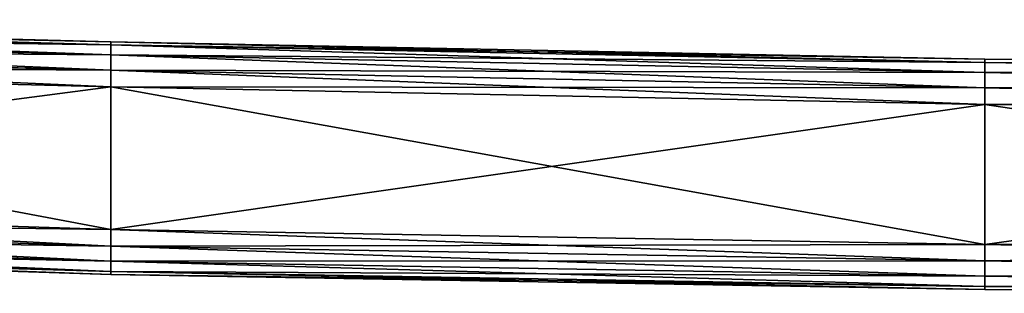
# Model space of a CAD drawing. Extents: x 0 to 35.8, y 0 to 30.4.
# Tile 36 of 106: x 11.3 to 14.7, y 0 to 1. Entities that reach past the tile are written whole.
import ezdxf

# ---------------------------------------------------------------- set-up
doc = ezdxf.new("R2010")
doc.units = 0
doc.header["$MEASUREMENT"] = 0
doc.layers.get('0').update_dxf_attribs({"color": 13, "linetype": 'CONTINUOUS'})
doc.layers.add('BSH_B36CD50SNB_SYMBOL_-_H0', color=59, linetype='CONTINUOUS')

# ---------------------------------------------------------------- blocks, each defined once
blk = doc.blocks.new('B36CD50SNB_TRADECAD_DXF')
at = {"layer": 'BSH_B36CD50SNB_SYMBOL_-_H0', "color": 0}
for p, q in [((11.6054, 0.8839, 24.4811), (8.6054, 0.9594, 24.4811)), ((11.6054, 0.8839, 25.4168), (8.6054, 0.9594, 25.4168)), ((11.6054, 0.8839, 24.4811), (8.6054, 0.9594, 24.4811)), ((11.6054, 0.8839, 25.4168), (8.6054, 0.9594, 25.4168)), ((11.6054, 0.873, 24.4241), (8.6054, 0.9485, 24.4241)), ((11.6054, 0.873, 24.4241), (8.6054, 0.9485, 24.4241)), ((8.6054, 0.9485, 25.4738), (11.6054, 0.873, 25.4738)), ((8.6054, 0.9485, 25.4738), (11.6054, 0.873, 25.4738)), ((11.6054, 0.8386, 24.3716), (8.6054, 0.914, 24.3716)), ((11.6054, 0.8386, 24.3716), (8.6054, 0.914, 24.3716)), ((11.6054, 0.8386, 25.5263), (8.6054, 0.914, 25.5263)), ((11.6054, 0.8386, 25.5263), (8.6054, 0.914, 25.5263)), ((14.6054, 0.8235, 24.4811), (11.6054, 0.8839, 24.4811)), ((11.6054, 0.8839, 24.4811), (11.6054, 0.873, 24.4241)), ((11.6054, 0.8839, 24.4811), (11.6054, 0.873, 24.4241)), ((14.6054, 0.8235, 25.4168), (11.6054, 0.8839, 25.4168)), ((11.6054, 0.8839, 25.4168), (11.6054, 0.8839, 24.4811)), ((14.6054, 0.8235, 24.4811), (11.6054, 0.8839, 24.4811)), ((11.6054, 0.8839, 25.4168), (11.6054, 0.8839, 24.4811)), ((11.6054, 0.873, 25.4738), (11.6054, 0.8839, 25.4168)), ((14.6054, 0.8235, 25.4168), (11.6054, 0.8839, 25.4168)), ((11.6054, 0.873, 25.4738), (11.6054, 0.8839, 25.4168)), ((8.6054, 0.8615, 24.3371), (11.6054, 0.786, 24.3371)), ((11.6054, 0.786, 25.5608), (8.6054, 0.8615, 25.5608)), ((11.6054, 0.786, 25.5608), (8.6054, 0.8615, 25.5608)), ((8.6054, 0.8615, 24.3371), (11.6054, 0.786, 24.3371)), ((14.6054, 0.8126, 24.4241), (11.6054, 0.873, 24.4241)), ((11.6054, 0.873, 24.4241), (11.6054, 0.8386, 24.3716)), ((14.6054, 0.8126, 24.4241), (11.6054, 0.873, 24.4241)), ((11.6054, 0.8386, 25.5263), (11.6054, 0.873, 25.4738)), ((11.6054, 0.873, 25.4738), (14.6054, 0.8126, 25.4738)), ((11.6054, 0.873, 24.4241), (11.6054, 0.8386, 24.3716)), ((11.6054, 0.8386, 25.5263), (11.6054, 0.873, 25.4738)), ((11.6054, 0.873, 25.4738), (14.6054, 0.8126, 25.4738)), ((14.6054, 0.7782, 24.3716), (11.6054, 0.8386, 24.3716)), ((11.6054, 0.8386, 24.3716), (11.6054, 0.786, 24.3371)), ((14.6054, 0.7782, 24.3716), (11.6054, 0.8386, 24.3716)), ((14.6054, 0.7782, 25.5263), (11.6054, 0.8386, 25.5263)), ((11.6054, 0.786, 25.5608), (11.6054, 0.8386, 25.5263)), ((14.6054, 0.7782, 25.5263), (11.6054, 0.8386, 25.5263)), ((11.6054, 0.8386, 24.3716), (11.6054, 0.786, 24.3371)), ((11.6054, 0.786, 25.5608), (11.6054, 0.8386, 25.5263)), ((17.9195, 0.8052, 25.4168), (14.6054, 0.8235, 25.4168)), ((14.6054, 0.8235, 25.4168), (14.6054, 0.8235, 24.4811)), ((14.6054, 0.8235, 24.4811), (17.9195, 0.8052, 24.4811)), ((14.6054, 0.8126, 25.4738), (14.6054, 0.8235, 25.4168)), ((17.9195, 0.8052, 25.4168), (14.6054, 0.8235, 25.4168)), ((14.6054, 0.8235, 24.4811), (17.9195, 0.8052, 24.4811)), ((14.6054, 0.8235, 24.4811), (14.6054, 0.8126, 24.4241)), ((14.6054, 0.8235, 24.4811), (14.6054, 0.8126, 24.4241)), ((14.6054, 0.8235, 25.4168), (14.6054, 0.8235, 24.4811)), ((14.6054, 0.8126, 25.4738), (14.6054, 0.8235, 25.4168)), ((17.9195, 0.7943, 25.4738), (14.6054, 0.8126, 25.4738)), ((17.9195, 0.7943, 24.4241), (14.6054, 0.8126, 24.4241)), ((14.6054, 0.8126, 24.4241), (14.6054, 0.7782, 24.3716)), ((17.9195, 0.7943, 24.4241), (14.6054, 0.8126, 24.4241)), ((14.6054, 0.7782, 25.5263), (14.6054, 0.8126, 25.4738)), ((17.9195, 0.7943, 25.4738), (14.6054, 0.8126, 25.4738)), ((14.6054, 0.8126, 24.4241), (14.6054, 0.7782, 24.3716)), ((14.6054, 0.7782, 25.5263), (14.6054, 0.8126, 25.4738)), ((11.6054, 0.729, 25.5717), (8.6054, 0.8045, 25.5717)), ((11.6054, 0.729, 24.3262), (8.6054, 0.8045, 24.3262)), ((11.6054, 0.729, 25.5717), (8.6054, 0.8045, 25.5717)), ((11.6054, 0.729, 24.3262), (8.6054, 0.8045, 24.3262)), ((11.6054, 0.786, 24.3371), (14.6054, 0.7256, 24.3371)), ((14.6054, 0.7256, 25.5608), (11.6054, 0.786, 25.5608)), ((11.6054, 0.729, 25.5717), (11.6054, 0.786, 25.5608)), ((14.6054, 0.7256, 25.5608), (11.6054, 0.786, 25.5608)), ((11.6054, 0.729, 25.5717), (11.6054, 0.786, 25.5608)), ((11.6054, 0.786, 24.3371), (14.6054, 0.7256, 24.3371)), ((11.6054, 0.786, 24.3371), (11.6054, 0.729, 24.3262)), ((11.6054, 0.786, 24.3371), (11.6054, 0.729, 24.3262)), ((14.6054, 0.7782, 24.3716), (17.9195, 0.7598, 24.3716)), ((14.6054, 0.7782, 24.3716), (17.9195, 0.7598, 24.3716)), ((14.6054, 0.7782, 24.3716), (14.6054, 0.7256, 24.3371)), ((17.9195, 0.7598, 25.5263), (14.6054, 0.7782, 25.5263)), ((14.6054, 0.7256, 25.5608), (14.6054, 0.7782, 25.5263)), ((17.9195, 0.7598, 25.5263), (14.6054, 0.7782, 25.5263)), ((14.6054, 0.7782, 24.3716), (14.6054, 0.7256, 24.3371)), ((14.6054, 0.7256, 25.5608), (14.6054, 0.7782, 25.5263)), ((14.6054, 0.6686, 25.5717), (11.6054, 0.729, 25.5717)), ((14.6054, 0.6686, 24.3262), (11.6054, 0.729, 24.3262)), ((11.6054, 0.729, 24.3262), (11.6054, 0.2402, 24.3262)), ((11.6054, 0.2402, 25.5717), (11.6054, 0.729, 25.5717)), ((14.6054, 0.6686, 25.5717), (11.6054, 0.729, 25.5717)), ((11.6054, 0.729, 24.3262), (11.6054, 0.2402, 24.3262)), ((11.6054, 0.2402, 25.5717), (11.6054, 0.729, 25.5717)), ((14.6054, 0.6686, 24.3262), (11.6054, 0.729, 24.3262)), ((17.9195, 0.7073, 24.3371), (14.6054, 0.7256, 24.3371)), ((14.6054, 0.7256, 24.3371), (14.6054, 0.6686, 24.3262)), ((14.6054, 0.6686, 25.5717), (14.6054, 0.7256, 25.5608)), ((14.6054, 0.7256, 25.5608), (17.9195, 0.7073, 25.5608)), ((17.9195, 0.7073, 24.3371), (14.6054, 0.7256, 24.3371)), ((14.6054, 0.7256, 25.5608), (17.9195, 0.7073, 25.5608)), ((14.6054, 0.6686, 25.5717), (14.6054, 0.7256, 25.5608)), ((14.6054, 0.7256, 24.3371), (14.6054, 0.6686, 24.3262)), ((14.6054, 0.6686, 24.3262), (17.9195, 0.6503, 24.3262)), ((17.9195, 0.6503, 25.5717), (14.6054, 0.6686, 25.5717)), ((14.6054, 0.6686, 24.3262), (17.9195, 0.6503, 24.3262)), ((14.6054, 0.6686, 24.3262), (14.6054, 0.1888, 24.3262)), ((14.6054, 0.1888, 25.5717), (14.6054, 0.6686, 25.5717)), ((17.9195, 0.6503, 25.5717), (14.6054, 0.6686, 25.5717)), ((14.6054, 0.6686, 24.3262), (14.6054, 0.1888, 24.3262)), ((14.6054, 0.1888, 25.5717), (14.6054, 0.6686, 25.5717)), ((11.6054, 0.2402, 24.3262), (8.6054, 0.3373, 24.3262)), ((8.6054, 0.3373, 25.5717), (11.6054, 0.2402, 25.5717)), ((11.6054, 0.2402, 24.3262), (8.6054, 0.3373, 24.3262)), ((8.6054, 0.3373, 25.5717), (11.6054, 0.2402, 25.5717)), ((11.6054, 0.1832, 24.3371), (8.6054, 0.2802, 24.3371)), ((11.6054, 0.1832, 24.3371), (8.6054, 0.2802, 24.3371)), ((8.6054, 0.2802, 25.5608), (11.6054, 0.1832, 25.5608)), ((8.6054, 0.2802, 25.5608), (11.6054, 0.1832, 25.5608)), ((14.6054, 0.1888, 24.3262), (11.6054, 0.2402, 24.3262)), ((11.6054, 0.2402, 24.3262), (11.6054, 0.1832, 24.3371)), ((11.6054, 0.1832, 25.5608), (11.6054, 0.2402, 25.5717)), ((11.6054, 0.2402, 25.5717), (14.6054, 0.1888, 25.5717)), ((11.6054, 0.2402, 24.3262), (11.6054, 0.1832, 24.3371)), ((11.6054, 0.1832, 25.5608), (11.6054, 0.2402, 25.5717)), ((14.6054, 0.1888, 24.3262), (11.6054, 0.2402, 24.3262)), ((11.6054, 0.2402, 25.5717), (14.6054, 0.1888, 25.5717)), ((11.6054, 0.1307, 24.3716), (8.6054, 0.2277, 24.3716)), ((11.6054, 0.1307, 24.3716), (8.6054, 0.2277, 24.3716)), ((8.6054, 0.2277, 25.5263), (11.6054, 0.1307, 25.5263)), ((8.6054, 0.2277, 25.5263), (11.6054, 0.1307, 25.5263)), ((8.6054, 0.1931, 24.4241), (11.6054, 0.0962, 24.4241)), ((11.6054, 0.0962, 25.4738), (8.6054, 0.1931, 25.4738)), ((8.6054, 0.1931, 24.4241), (11.6054, 0.0962, 24.4241)), ((11.6054, 0.0962, 25.4738), (8.6054, 0.1931, 25.4738)), ((11.6054, 0.0853, 24.4811), (8.6054, 0.1823, 24.4811)), ((8.6054, 0.1823, 25.4168), (11.6054, 0.0853, 25.4168)), ((11.6054, 0.0853, 24.4811), (8.6054, 0.1823, 24.4811)), ((8.6054, 0.1823, 25.4168), (11.6054, 0.0853, 25.4168)), ((14.6054, 0.1318, 24.3371), (11.6054, 0.1832, 24.3371)), ((11.6054, 0.1832, 24.3371), (11.6054, 0.1307, 24.3716)), ((14.6054, 0.1318, 24.3371), (11.6054, 0.1832, 24.3371)), ((11.6054, 0.1307, 25.5263), (11.6054, 0.1832, 25.5608)), ((11.6054, 0.1832, 25.5608), (14.6054, 0.1318, 25.5608)), ((11.6054, 0.1832, 25.5608), (14.6054, 0.1318, 25.5608)), ((11.6054, 0.1832, 24.3371), (11.6054, 0.1307, 24.3716)), ((11.6054, 0.1307, 25.5263), (11.6054, 0.1832, 25.5608)), ((17.9195, 0.1759, 24.3262), (14.6054, 0.1888, 24.3262)), ((14.6054, 0.1888, 24.3262), (14.6054, 0.1318, 24.3371)), ((17.9195, 0.1759, 24.3262), (14.6054, 0.1888, 24.3262)), ((17.9195, 0.1759, 25.5717), (14.6054, 0.1888, 25.5717)), ((14.6054, 0.1318, 25.5608), (14.6054, 0.1888, 25.5717)), ((17.9195, 0.1759, 25.5717), (14.6054, 0.1888, 25.5717)), ((14.6054, 0.1888, 24.3262), (14.6054, 0.1318, 24.3371)), ((14.6054, 0.1318, 25.5608), (14.6054, 0.1888, 25.5717)), ((14.6054, 0.0792, 24.3716), (11.6054, 0.1307, 24.3716)), ((11.6054, 0.1307, 24.3716), (11.6054, 0.0962, 24.4241)), ((14.6054, 0.0792, 24.3716), (11.6054, 0.1307, 24.3716)), ((11.6054, 0.0962, 25.4738), (11.6054, 0.1307, 25.5263)), ((11.6054, 0.1307, 25.5263), (14.6054, 0.0792, 25.5263)), ((11.6054, 0.1307, 25.5263), (14.6054, 0.0792, 25.5263)), ((11.6054, 0.1307, 24.3716), (11.6054, 0.0962, 24.4241)), ((11.6054, 0.0962, 25.4738), (11.6054, 0.1307, 25.5263)), ((14.6054, 0.1318, 24.3371), (17.9195, 0.1189, 24.3371)), ((14.6054, 0.1318, 24.3371), (17.9195, 0.1189, 24.3371)), ((14.6054, 0.1318, 24.3371), (14.6054, 0.0792, 24.3716)), ((14.6054, 0.0792, 25.5263), (14.6054, 0.1318, 25.5608)), ((14.6054, 0.1318, 25.5608), (17.9195, 0.1189, 25.5608)), ((14.6054, 0.1318, 25.5608), (17.9195, 0.1189, 25.5608)), ((14.6054, 0.1318, 24.3371), (14.6054, 0.0792, 24.3716)), ((14.6054, 0.0792, 25.5263), (14.6054, 0.1318, 25.5608)), ((11.6054, 0.0962, 24.4241), (14.6054, 0.0447, 24.4241)), ((14.6054, 0.0447, 25.4738), (11.6054, 0.0962, 25.4738)), ((11.6054, 0.0962, 24.4241), (14.6054, 0.0447, 24.4241)), ((11.6054, 0.0962, 24.4241), (11.6054, 0.0853, 24.4811)), ((11.6054, 0.0853, 25.4168), (11.6054, 0.0962, 25.4738)), ((14.6054, 0.0447, 25.4738), (11.6054, 0.0962, 25.4738)), ((11.6054, 0.0962, 24.4241), (11.6054, 0.0853, 24.4811)), ((11.6054, 0.0853, 25.4168), (11.6054, 0.0962, 25.4738)), ((14.6054, 0.0339, 24.4811), (11.6054, 0.0853, 24.4811)), ((11.6054, 0.0853, 24.4811), (11.6054, 0.0853, 25.4168)), ((11.6054, 0.0853, 25.4168), (14.6054, 0.0339, 25.4168)), ((11.6054, 0.0853, 24.4811), (11.6054, 0.0853, 25.4168)), ((14.6054, 0.0339, 24.4811), (11.6054, 0.0853, 24.4811)), ((11.6054, 0.0853, 25.4168), (14.6054, 0.0339, 25.4168)), ((17.9195, 0.0664, 24.3716), (14.6054, 0.0792, 24.3716)), ((14.6054, 0.0792, 24.3716), (14.6054, 0.0447, 24.4241)), ((17.9195, 0.0664, 24.3716), (14.6054, 0.0792, 24.3716)), ((14.6054, 0.0447, 25.4738), (14.6054, 0.0792, 25.5263)), ((14.6054, 0.0792, 25.5263), (17.9195, 0.0664, 25.5263)), ((14.6054, 0.0792, 25.5263), (17.9195, 0.0664, 25.5263)), ((14.6054, 0.0792, 24.3716), (14.6054, 0.0447, 24.4241)), ((14.6054, 0.0447, 25.4738), (14.6054, 0.0792, 25.5263)), ((17.9195, 0.0319, 24.4241), (14.6054, 0.0447, 24.4241)), ((14.6054, 0.0447, 24.4241), (14.6054, 0.0339, 24.4811)), ((17.9195, 0.0319, 24.4241), (14.6054, 0.0447, 24.4241)), ((17.9195, 0.0319, 25.4738), (14.6054, 0.0447, 25.4738)), ((14.6054, 0.0339, 25.4168), (14.6054, 0.0447, 25.4738)), ((17.9195, 0.0319, 25.4738), (14.6054, 0.0447, 25.4738)), ((14.6054, 0.0447, 24.4241), (14.6054, 0.0339, 24.4811)), ((14.6054, 0.0339, 25.4168), (14.6054, 0.0447, 25.4738)), ((17.9195, 0.021, 24.4811), (14.6054, 0.0339, 24.4811)), ((14.6054, 0.0339, 24.4811), (14.6054, 0.0339, 25.4168)), ((14.6054, 0.0339, 25.4168), (17.9195, 0.021, 25.4168)), ((17.9195, 0.021, 24.4811), (14.6054, 0.0339, 24.4811)), ((14.6054, 0.0339, 24.4811), (14.6054, 0.0339, 25.4168)), ((14.6054, 0.0339, 25.4168), (17.9195, 0.021, 25.4168))]:
    blk.add_line(p, q, dxfattribs=at)
at = {"layer": 'BSH_B36CD50SNB_SYMBOL_-_H0', "color": 250}
mesh = blk.add_polyface(dxfattribs=at)
corners = [(11.6054, 0.8839, 24.4811), (8.6054, 0.9485, 24.4241), (11.6054, 0.873, 24.4241), (8.6054, 0.9594, 24.4811)]
mesh.append_faces([[corners[k] for k in face] for face in [(0, 1, 2), (1, 0, 3)]], dxfattribs={"vtx0": -1, "color": 250})
mesh = blk.add_polyface(dxfattribs=at)
corners = [(11.6054, 0.8839, 25.4168), (8.6054, 0.9594, 24.4811), (11.6054, 0.8839, 24.4811), (8.6054, 0.9594, 25.4168)]
mesh.append_faces([[corners[k] for k in face] for face in [(0, 1, 2), (1, 0, 3)]], dxfattribs={"vtx0": -1, "color": 250})
mesh = blk.add_polyface(dxfattribs=at)
corners = [(11.6054, 0.873, 25.4738), (8.6054, 0.9594, 25.4168), (11.6054, 0.8839, 25.4168), (8.6054, 0.9485, 25.4738)]
mesh.append_faces([[corners[k] for k in face] for face in [(0, 1, 2), (1, 0, 3)]], dxfattribs={"vtx0": -1, "color": 250})
mesh = blk.add_polyface(dxfattribs=at)
corners = [(11.6054, 0.873, 24.4241), (8.6054, 0.914, 24.3716), (11.6054, 0.8386, 24.3716), (8.6054, 0.9485, 24.4241)]
mesh.append_faces([[corners[k] for k in face] for face in [(0, 1, 2), (1, 0, 3)]], dxfattribs={"vtx0": -1, "color": 250})
mesh = blk.add_polyface(dxfattribs=at)
corners = [(11.6054, 0.8386, 25.5263), (8.6054, 0.9485, 25.4738), (11.6054, 0.873, 25.4738), (8.6054, 0.914, 25.5263)]
mesh.append_faces([[corners[k] for k in face] for face in [(0, 1, 2), (1, 0, 3)]], dxfattribs={"vtx0": -1, "color": 250})
mesh = blk.add_polyface(dxfattribs=at)
corners = [(11.6054, 0.786, 24.3371), (8.6054, 0.914, 24.3716), (8.6054, 0.8615, 24.3371), (11.6054, 0.8386, 24.3716)]
mesh.append_faces([[corners[k] for k in face] for face in [(0, 1, 2), (1, 0, 3)]], dxfattribs={"vtx0": -1, "color": 250})
mesh = blk.add_polyface(dxfattribs=at)
corners = [(11.6054, 0.8386, 25.5263), (8.6054, 0.8615, 25.5608), (8.6054, 0.914, 25.5263), (11.6054, 0.786, 25.5608)]
mesh.append_faces([[corners[k] for k in face] for face in [(0, 1, 2), (1, 0, 3)]], dxfattribs={"vtx0": -1, "color": 250})
mesh = blk.add_polyface(dxfattribs=at)
corners = [(14.6054, 0.8235, 24.4811), (11.6054, 0.873, 24.4241), (14.6054, 0.8126, 24.4241), (11.6054, 0.8839, 24.4811)]
mesh.append_faces([[corners[k] for k in face] for face in [(0, 1, 2), (1, 0, 3)]], dxfattribs={"vtx0": -1, "color": 250})
mesh = blk.add_polyface(dxfattribs=at)
corners = [(14.6054, 0.8235, 25.4168), (11.6054, 0.8839, 24.4811), (14.6054, 0.8235, 24.4811), (11.6054, 0.8839, 25.4168)]
mesh.append_faces([[corners[k] for k in face] for face in [(0, 1, 2), (1, 0, 3)]], dxfattribs={"vtx0": -1, "color": 250})
mesh = blk.add_polyface(dxfattribs=at)
corners = [(14.6054, 0.8126, 25.4738), (11.6054, 0.8839, 25.4168), (14.6054, 0.8235, 25.4168), (11.6054, 0.873, 25.4738)]
mesh.append_faces([[corners[k] for k in face] for face in [(0, 1, 2), (1, 0, 3)]], dxfattribs={"vtx0": -1, "color": 250})
mesh = blk.add_polyface(dxfattribs=at)
corners = [(11.6054, 0.786, 25.5608), (8.6054, 0.8045, 25.5717), (8.6054, 0.8615, 25.5608), (11.6054, 0.729, 25.5717)]
mesh.append_faces([[corners[k] for k in face] for face in [(0, 1, 2), (1, 0, 3)]], dxfattribs={"vtx0": -1, "color": 250})
mesh = blk.add_polyface(dxfattribs=at)
corners = [(11.6054, 0.729, 24.3262), (8.6054, 0.8615, 24.3371), (8.6054, 0.8045, 24.3262), (11.6054, 0.786, 24.3371)]
mesh.append_faces([[corners[k] for k in face] for face in [(0, 1, 2), (1, 0, 3)]], dxfattribs={"vtx0": -1, "color": 250})
mesh = blk.add_polyface(dxfattribs=at)
corners = [(14.6054, 0.8126, 24.4241), (11.6054, 0.8386, 24.3716), (14.6054, 0.7782, 24.3716), (11.6054, 0.873, 24.4241)]
mesh.append_faces([[corners[k] for k in face] for face in [(0, 1, 2), (1, 0, 3)]], dxfattribs={"vtx0": -1, "color": 250})
mesh = blk.add_polyface(dxfattribs=at)
corners = [(14.6054, 0.7782, 25.5263), (11.6054, 0.873, 25.4738), (14.6054, 0.8126, 25.4738), (11.6054, 0.8386, 25.5263)]
mesh.append_faces([[corners[k] for k in face] for face in [(0, 1, 2), (1, 0, 3)]], dxfattribs={"vtx0": -1, "color": 250})
mesh = blk.add_polyface(dxfattribs=at)
corners = [(14.6054, 0.7256, 24.3371), (11.6054, 0.8386, 24.3716), (11.6054, 0.786, 24.3371), (14.6054, 0.7782, 24.3716)]
mesh.append_faces([[corners[k] for k in face] for face in [(0, 1, 2), (1, 0, 3)]], dxfattribs={"vtx0": -1, "color": 250})
mesh = blk.add_polyface(dxfattribs=at)
corners = [(14.6054, 0.7782, 25.5263), (11.6054, 0.786, 25.5608), (11.6054, 0.8386, 25.5263), (14.6054, 0.7256, 25.5608)]
mesh.append_faces([[corners[k] for k in face] for face in [(0, 1, 2), (1, 0, 3)]], dxfattribs={"vtx0": -1, "color": 250})
mesh = blk.add_polyface(dxfattribs=at)
corners = [(17.9195, 0.8052, 25.4168), (14.6054, 0.8235, 24.4811), (17.9195, 0.8052, 24.4811), (14.6054, 0.8235, 25.4168)]
mesh.append_faces([[corners[k] for k in face] for face in [(0, 1, 2), (1, 0, 3)]], dxfattribs={"vtx0": -1, "color": 250})
mesh = blk.add_polyface(dxfattribs=at)
corners = [(17.9195, 0.7943, 25.4738), (14.6054, 0.8235, 25.4168), (17.9195, 0.8052, 25.4168), (14.6054, 0.8126, 25.4738)]
mesh.append_faces([[corners[k] for k in face] for face in [(0, 1, 2), (1, 0, 3)]], dxfattribs={"vtx0": -1, "color": 250})
mesh = blk.add_polyface(dxfattribs=at)
corners = [(17.9195, 0.8052, 24.4811), (14.6054, 0.8126, 24.4241), (17.9195, 0.7943, 24.4241), (14.6054, 0.8235, 24.4811)]
mesh.append_faces([[corners[k] for k in face] for face in [(0, 1, 2), (1, 0, 3)]], dxfattribs={"vtx0": -1, "color": 250})
mesh = blk.add_polyface(dxfattribs=at)
corners = [(17.9195, 0.7943, 24.4241), (14.6054, 0.7782, 24.3716), (17.9195, 0.7598, 24.3716), (14.6054, 0.8126, 24.4241)]
mesh.append_faces([[corners[k] for k in face] for face in [(0, 1, 2), (1, 0, 3)]], dxfattribs={"vtx0": -1, "color": 250})
mesh = blk.add_polyface(dxfattribs=at)
corners = [(17.9195, 0.7598, 25.5263), (14.6054, 0.8126, 25.4738), (17.9195, 0.7943, 25.4738), (14.6054, 0.7782, 25.5263)]
mesh.append_faces([[corners[k] for k in face] for face in [(0, 1, 2), (1, 0, 3)]], dxfattribs={"vtx0": -1, "color": 250})
mesh = blk.add_polyface(dxfattribs=at)
corners = [(11.6054, 0.2402, 24.3262), (8.6054, 0.8045, 24.3262), (8.6054, 0.3373, 24.3262), (11.6054, 0.729, 24.3262)]
mesh.append_faces([[corners[k] for k in face] for face in [(0, 1, 2), (1, 0, 3)]], dxfattribs={"vtx0": -1, "color": 250})
mesh = blk.add_polyface(dxfattribs=at)
corners = [(11.6054, 0.729, 25.5717), (8.6054, 0.3373, 25.5717), (8.6054, 0.8045, 25.5717), (11.6054, 0.2402, 25.5717)]
mesh.append_faces([[corners[k] for k in face] for face in [(0, 1, 2), (1, 0, 3)]], dxfattribs={"vtx0": -1, "color": 250})
mesh = blk.add_polyface(dxfattribs=at)
corners = [(14.6054, 0.7256, 25.5608), (11.6054, 0.729, 25.5717), (11.6054, 0.786, 25.5608), (14.6054, 0.6686, 25.5717)]
mesh.append_faces([[corners[k] for k in face] for face in [(0, 1, 2), (1, 0, 3)]], dxfattribs={"vtx0": -1, "color": 250})
mesh = blk.add_polyface(dxfattribs=at)
corners = [(14.6054, 0.6686, 24.3262), (11.6054, 0.786, 24.3371), (11.6054, 0.729, 24.3262), (14.6054, 0.7256, 24.3371)]
mesh.append_faces([[corners[k] for k in face] for face in [(0, 1, 2), (1, 0, 3)]], dxfattribs={"vtx0": -1, "color": 250})
mesh = blk.add_polyface(dxfattribs=at)
corners = [(17.9195, 0.7073, 24.3371), (14.6054, 0.7782, 24.3716), (14.6054, 0.7256, 24.3371), (17.9195, 0.7598, 24.3716)]
mesh.append_faces([[corners[k] for k in face] for face in [(0, 1, 2), (1, 0, 3)]], dxfattribs={"vtx0": -1, "color": 250})
mesh = blk.add_polyface(dxfattribs=at)
corners = [(17.9195, 0.7598, 25.5263), (14.6054, 0.7256, 25.5608), (14.6054, 0.7782, 25.5263), (17.9195, 0.7073, 25.5608)]
mesh.append_faces([[corners[k] for k in face] for face in [(0, 1, 2), (1, 0, 3)]], dxfattribs={"vtx0": -1, "color": 250})
mesh = blk.add_polyface(dxfattribs=at)
corners = [(14.6054, 0.1888, 24.3262), (11.6054, 0.729, 24.3262), (11.6054, 0.2402, 24.3262), (14.6054, 0.6686, 24.3262)]
mesh.append_faces([[corners[k] for k in face] for face in [(0, 1, 2), (1, 0, 3)]], dxfattribs={"vtx0": -1, "color": 250})
mesh = blk.add_polyface(dxfattribs=at)
corners = [(14.6054, 0.6686, 25.5717), (11.6054, 0.2402, 25.5717), (11.6054, 0.729, 25.5717), (14.6054, 0.1888, 25.5717)]
mesh.append_faces([[corners[k] for k in face] for face in [(0, 1, 2), (1, 0, 3)]], dxfattribs={"vtx0": -1, "color": 250})
mesh = blk.add_polyface(dxfattribs=at)
corners = [(17.9195, 0.6503, 24.3262), (14.6054, 0.7256, 24.3371), (14.6054, 0.6686, 24.3262), (17.9195, 0.7073, 24.3371)]
mesh.append_faces([[corners[k] for k in face] for face in [(0, 1, 2), (1, 0, 3)]], dxfattribs={"vtx0": -1, "color": 250})
mesh = blk.add_polyface(dxfattribs=at)
corners = [(17.9195, 0.7073, 25.5608), (14.6054, 0.6686, 25.5717), (14.6054, 0.7256, 25.5608), (17.9195, 0.6503, 25.5717)]
mesh.append_faces([[corners[k] for k in face] for face in [(0, 1, 2), (1, 0, 3)]], dxfattribs={"vtx0": -1, "color": 250})
mesh = blk.add_polyface(dxfattribs=at)
corners = [(17.9195, 0.1759, 24.3262), (14.6054, 0.6686, 24.3262), (14.6054, 0.1888, 24.3262), (17.9195, 0.6503, 24.3262)]
mesh.append_faces([[corners[k] for k in face] for face in [(0, 1, 2), (1, 0, 3)]], dxfattribs={"vtx0": -1, "color": 250})
mesh = blk.add_polyface(dxfattribs=at)
corners = [(17.9195, 0.6503, 25.5717), (14.6054, 0.1888, 25.5717), (14.6054, 0.6686, 25.5717), (17.9195, 0.1759, 25.5717)]
mesh.append_faces([[corners[k] for k in face] for face in [(0, 1, 2), (1, 0, 3)]], dxfattribs={"vtx0": -1, "color": 250})
mesh = blk.add_polyface(dxfattribs=at)
corners = [(11.6054, 0.1832, 24.3371), (8.6054, 0.3373, 24.3262), (8.6054, 0.2802, 24.3371), (11.6054, 0.2402, 24.3262)]
mesh.append_faces([[corners[k] for k in face] for face in [(0, 1, 2), (1, 0, 3)]], dxfattribs={"vtx0": -1, "color": 250})
mesh = blk.add_polyface(dxfattribs=at)
corners = [(11.6054, 0.2402, 25.5717), (8.6054, 0.2802, 25.5608), (8.6054, 0.3373, 25.5717), (11.6054, 0.1832, 25.5608)]
mesh.append_faces([[corners[k] for k in face] for face in [(0, 1, 2), (1, 0, 3)]], dxfattribs={"vtx0": -1, "color": 250})
mesh = blk.add_polyface(dxfattribs=at)
corners = [(11.6054, 0.1307, 24.3716), (8.6054, 0.2802, 24.3371), (8.6054, 0.2277, 24.3716), (11.6054, 0.1832, 24.3371)]
mesh.append_faces([[corners[k] for k in face] for face in [(0, 1, 2), (1, 0, 3)]], dxfattribs={"vtx0": -1, "color": 250})
mesh = blk.add_polyface(dxfattribs=at)
corners = [(11.6054, 0.1832, 25.5608), (8.6054, 0.2277, 25.5263), (8.6054, 0.2802, 25.5608), (11.6054, 0.1307, 25.5263)]
mesh.append_faces([[corners[k] for k in face] for face in [(0, 1, 2), (1, 0, 3)]], dxfattribs={"vtx0": -1, "color": 250})
mesh = blk.add_polyface(dxfattribs=at)
corners = [(14.6054, 0.1318, 24.3371), (11.6054, 0.2402, 24.3262), (11.6054, 0.1832, 24.3371), (14.6054, 0.1888, 24.3262)]
mesh.append_faces([[corners[k] for k in face] for face in [(0, 1, 2), (1, 0, 3)]], dxfattribs={"vtx0": -1, "color": 250})
mesh = blk.add_polyface(dxfattribs=at)
corners = [(14.6054, 0.1888, 25.5717), (11.6054, 0.1832, 25.5608), (11.6054, 0.2402, 25.5717), (14.6054, 0.1318, 25.5608)]
mesh.append_faces([[corners[k] for k in face] for face in [(0, 1, 2), (1, 0, 3)]], dxfattribs={"vtx0": -1, "color": 250})
mesh = blk.add_polyface(dxfattribs=at)
corners = [(8.6054, 0.1931, 24.4241), (11.6054, 0.1307, 24.3716), (8.6054, 0.2277, 24.3716), (11.6054, 0.0962, 24.4241)]
mesh.append_faces([[corners[k] for k in face] for face in [(0, 1, 2), (1, 0, 3)]], dxfattribs={"vtx0": -1, "color": 250})
mesh = blk.add_polyface(dxfattribs=at)
corners = [(8.6054, 0.2277, 25.5263), (11.6054, 0.0962, 25.4738), (8.6054, 0.1931, 25.4738), (11.6054, 0.1307, 25.5263)]
mesh.append_faces([[corners[k] for k in face] for face in [(0, 1, 2), (1, 0, 3)]], dxfattribs={"vtx0": -1, "color": 250})
mesh = blk.add_polyface(dxfattribs=at)
corners = [(8.6054, 0.1823, 24.4811), (11.6054, 0.0962, 24.4241), (8.6054, 0.1931, 24.4241), (11.6054, 0.0853, 24.4811)]
mesh.append_faces([[corners[k] for k in face] for face in [(0, 1, 2), (1, 0, 3)]], dxfattribs={"vtx0": -1, "color": 250})
mesh = blk.add_polyface(dxfattribs=at)
corners = [(8.6054, 0.1931, 25.4738), (11.6054, 0.0853, 25.4168), (8.6054, 0.1823, 25.4168), (11.6054, 0.0962, 25.4738)]
mesh.append_faces([[corners[k] for k in face] for face in [(0, 1, 2), (1, 0, 3)]], dxfattribs={"vtx0": -1, "color": 250})
mesh = blk.add_polyface(dxfattribs=at)
corners = [(8.6054, 0.1823, 25.4168), (11.6054, 0.0853, 24.4811), (8.6054, 0.1823, 24.4811), (11.6054, 0.0853, 25.4168)]
mesh.append_faces([[corners[k] for k in face] for face in [(0, 1, 2), (1, 0, 3)]], dxfattribs={"vtx0": -1, "color": 250})
mesh = blk.add_polyface(dxfattribs=at)
corners = [(14.6054, 0.0792, 24.3716), (11.6054, 0.1832, 24.3371), (11.6054, 0.1307, 24.3716), (14.6054, 0.1318, 24.3371)]
mesh.append_faces([[corners[k] for k in face] for face in [(0, 1, 2), (1, 0, 3)]], dxfattribs={"vtx0": -1, "color": 250})
mesh = blk.add_polyface(dxfattribs=at)
corners = [(14.6054, 0.1318, 25.5608), (11.6054, 0.1307, 25.5263), (11.6054, 0.1832, 25.5608), (14.6054, 0.0792, 25.5263)]
mesh.append_faces([[corners[k] for k in face] for face in [(0, 1, 2), (1, 0, 3)]], dxfattribs={"vtx0": -1, "color": 250})
mesh = blk.add_polyface(dxfattribs=at)
corners = [(17.9195, 0.1189, 24.3371), (14.6054, 0.1888, 24.3262), (14.6054, 0.1318, 24.3371), (17.9195, 0.1759, 24.3262)]
mesh.append_faces([[corners[k] for k in face] for face in [(0, 1, 2), (1, 0, 3)]], dxfattribs={"vtx0": -1, "color": 250})
mesh = blk.add_polyface(dxfattribs=at)
corners = [(17.9195, 0.1759, 25.5717), (14.6054, 0.1318, 25.5608), (14.6054, 0.1888, 25.5717), (17.9195, 0.1189, 25.5608)]
mesh.append_faces([[corners[k] for k in face] for face in [(0, 1, 2), (1, 0, 3)]], dxfattribs={"vtx0": -1, "color": 250})
mesh = blk.add_polyface(dxfattribs=at)
corners = [(11.6054, 0.0962, 24.4241), (14.6054, 0.0792, 24.3716), (11.6054, 0.1307, 24.3716), (14.6054, 0.0447, 24.4241)]
mesh.append_faces([[corners[k] for k in face] for face in [(0, 1, 2), (1, 0, 3)]], dxfattribs={"vtx0": -1, "color": 250})
mesh = blk.add_polyface(dxfattribs=at)
corners = [(11.6054, 0.1307, 25.5263), (14.6054, 0.0447, 25.4738), (11.6054, 0.0962, 25.4738), (14.6054, 0.0792, 25.5263)]
mesh.append_faces([[corners[k] for k in face] for face in [(0, 1, 2), (1, 0, 3)]], dxfattribs={"vtx0": -1, "color": 250})
mesh = blk.add_polyface(dxfattribs=at)
corners = [(17.9195, 0.0664, 24.3716), (14.6054, 0.1318, 24.3371), (14.6054, 0.0792, 24.3716), (17.9195, 0.1189, 24.3371)]
mesh.append_faces([[corners[k] for k in face] for face in [(0, 1, 2), (1, 0, 3)]], dxfattribs={"vtx0": -1, "color": 250})
mesh = blk.add_polyface(dxfattribs=at)
corners = [(17.9195, 0.1189, 25.5608), (14.6054, 0.0792, 25.5263), (14.6054, 0.1318, 25.5608), (17.9195, 0.0664, 25.5263)]
mesh.append_faces([[corners[k] for k in face] for face in [(0, 1, 2), (1, 0, 3)]], dxfattribs={"vtx0": -1, "color": 250})
mesh = blk.add_polyface(dxfattribs=at)
corners = [(11.6054, 0.0853, 24.4811), (14.6054, 0.0447, 24.4241), (11.6054, 0.0962, 24.4241), (14.6054, 0.0339, 24.4811)]
mesh.append_faces([[corners[k] for k in face] for face in [(0, 1, 2), (1, 0, 3)]], dxfattribs={"vtx0": -1, "color": 250})
mesh = blk.add_polyface(dxfattribs=at)
corners = [(11.6054, 0.0962, 25.4738), (14.6054, 0.0339, 25.4168), (11.6054, 0.0853, 25.4168), (14.6054, 0.0447, 25.4738)]
mesh.append_faces([[corners[k] for k in face] for face in [(0, 1, 2), (1, 0, 3)]], dxfattribs={"vtx0": -1, "color": 250})
mesh = blk.add_polyface(dxfattribs=at)
corners = [(11.6054, 0.0853, 25.4168), (14.6054, 0.0339, 24.4811), (11.6054, 0.0853, 24.4811), (14.6054, 0.0339, 25.4168)]
mesh.append_faces([[corners[k] for k in face] for face in [(0, 1, 2), (1, 0, 3)]], dxfattribs={"vtx0": -1, "color": 250})
mesh = blk.add_polyface(dxfattribs=at)
corners = [(14.6054, 0.0447, 24.4241), (17.9195, 0.0664, 24.3716), (14.6054, 0.0792, 24.3716), (17.9195, 0.0319, 24.4241)]
mesh.append_faces([[corners[k] for k in face] for face in [(0, 1, 2), (1, 0, 3)]], dxfattribs={"vtx0": -1, "color": 250})
mesh = blk.add_polyface(dxfattribs=at)
corners = [(14.6054, 0.0792, 25.5263), (17.9195, 0.0319, 25.4738), (14.6054, 0.0447, 25.4738), (17.9195, 0.0664, 25.5263)]
mesh.append_faces([[corners[k] for k in face] for face in [(0, 1, 2), (1, 0, 3)]], dxfattribs={"vtx0": -1, "color": 250})
mesh = blk.add_polyface(dxfattribs=at)
corners = [(14.6054, 0.0339, 24.4811), (17.9195, 0.0319, 24.4241), (14.6054, 0.0447, 24.4241), (17.9195, 0.021, 24.4811)]
mesh.append_faces([[corners[k] for k in face] for face in [(0, 1, 2), (1, 0, 3)]], dxfattribs={"vtx0": -1, "color": 250})
mesh = blk.add_polyface(dxfattribs=at)
corners = [(14.6054, 0.0447, 25.4738), (17.9195, 0.021, 25.4168), (14.6054, 0.0339, 25.4168), (17.9195, 0.0319, 25.4738)]
mesh.append_faces([[corners[k] for k in face] for face in [(0, 1, 2), (1, 0, 3)]], dxfattribs={"vtx0": -1, "color": 250})
mesh = blk.add_polyface(dxfattribs=at)
corners = [(14.6054, 0.0339, 25.4168), (17.9195, 0.021, 24.4811), (14.6054, 0.0339, 24.4811), (17.9195, 0.021, 25.4168)]
mesh.append_faces([[corners[k] for k in face] for face in [(0, 1, 2), (1, 0, 3)]], dxfattribs={"vtx0": -1, "color": 250})

msp = doc.modelspace()

# ---------------------------------------------------------------- block references
at = {"color": 0}
msp.add_blockref('B36CD50SNB_TRADECAD_DXF', (0, 0), dxfattribs=at)

doc.saveas('drawing.dxf')
